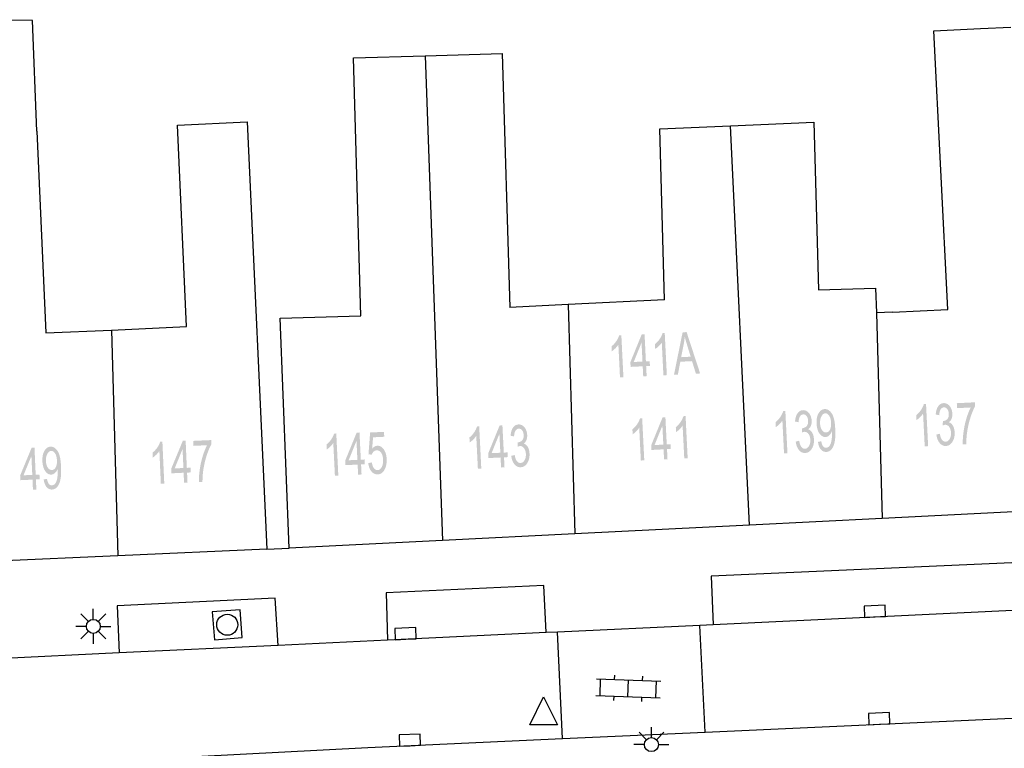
# Model space of a CAD drawing. Header units: metres. Extents: x 134521 to 134907, y 396000 to 396359.
# Tile 35 of 101: x 134583 to 134618, y 396275 to 396301. Entities that reach past the tile are written whole.
import ezdxf

# ---------------------------------------------------------------- set-up
doc = ezdxf.new("R2010")
doc.units = ezdxf.units.M
doc.header["$MEASUREMENT"] = 0

msp = doc.modelspace()

# ---------------------------------------------------------------- hatches: boundary and pattern name
at = {"linetype": 'Continuous', "lineweight": 0}
h = msp.add_hatch(color=251, dxfattribs=at)
edge = h.paths.add_edge_path()
edge.add_line((134604.811, 396288.294), (134604.688, 396288.288))
edge.add_line((134604.688, 396288.288), (134604.63, 396289.46))
edge.add_spline(control_points=[(134604.63, 396289.46), (134604.589, 396289.395), (134604.52, 396289.328), (134604.451, 396289.261), (134604.396, 396289.226)], knot_values=[0, 0, 0, 0.5, 0.5, 1, 1, 1], degree=2, periodic=0)
edge.add_line((134604.396, 396289.226), (134604.387, 396289.404))
edge.add_spline(control_points=[(134604.387, 396289.404), (134604.486, 396289.482), (134604.558, 396289.589), (134604.63, 396289.696), (134604.657, 396289.794)], knot_values=[0, 0, 0, 0.5, 0.5, 1, 1, 1], degree=2, periodic=0)
edge.add_line((134604.657, 396289.794), (134604.736, 396289.798))
edge.add_line((134604.736, 396289.798), (134604.811, 396288.294))
h = msp.add_hatch(color=251, dxfattribs=at)
h.paths.add_polyline_path([(134605.518, 396288.33), (134605.5, 396288.688), (134605.067, 396288.667), (134605.059, 396288.836), (134605.465, 396289.829), (134605.566, 396289.834), (134605.614, 396288.863), (134605.749, 396288.87), (134605.758, 396288.701), (134605.623, 396288.694), (134605.641, 396288.336)])
h.paths.add_polyline_path([(134605.179, 396288.842), (134605.458, 396289.534), (134605.492, 396288.857)], flags=16)
h = msp.add_hatch(color=251, dxfattribs=at)
edge = h.paths.add_edge_path()
edge.add_line((134606.362, 396288.372), (134606.24, 396288.366))
edge.add_line((134606.24, 396288.366), (134606.181, 396289.538))
edge.add_spline(control_points=[(134606.181, 396289.538), (134606.14, 396289.472), (134606.071, 396289.405), (134606.003, 396289.338), (134605.947, 396289.304)], knot_values=[0, 0, 0, 0.5, 0.5, 1, 1, 1], degree=2, periodic=0)
edge.add_line((134605.947, 396289.304), (134605.938, 396289.482))
edge.add_spline(control_points=[(134605.938, 396289.482), (134606.037, 396289.559), (134606.109, 396289.666), (134606.181, 396289.773), (134606.208, 396289.872)], knot_values=[0, 0, 0, 0.5, 0.5, 1, 1, 1], degree=2, periodic=0)
edge.add_line((134606.208, 396289.872), (134606.287, 396289.876))
edge.add_line((134606.287, 396289.876), (134606.362, 396288.372))
h = msp.add_hatch(color=251, dxfattribs=at)
h.paths.add_polyline_path([(134606.617, 396288.385), (134606.926, 396289.902), (134607.069, 396289.909), (134607.552, 396288.432), (134607.401, 396288.424), (134607.263, 396288.872), (134606.844, 396288.851), (134606.757, 396288.392)])
edge = h.paths.add_edge_path(flags=16)
edge.add_line((134606.874, 396289.014), (134607.214, 396289.031))
edge.add_line((134607.214, 396289.031), (134607.088, 396289.441))
edge.add_spline(control_points=[(134607.088, 396289.441), (134607.032, 396289.628), (134607.002, 396289.748), (134606.99, 396289.603), (134606.963, 396289.459)], knot_values=[0, 0, 0, 0.5, 0.5, 1, 1, 1], degree=2, periodic=0)
edge.add_line((134606.963, 396289.459), (134606.874, 396289.014))
h = msp.add_hatch(color=251, dxfattribs=at)
edge = h.paths.add_edge_path()
edge.add_line((134611.764, 396285.988), (134611.882, 396286.01))
edge.add_spline(control_points=[(134611.882, 396286.01), (134611.903, 396285.886), (134611.948, 396285.831), (134611.993, 396285.777), (134612.059, 396285.781), (134612.115, 396285.783), (134612.156, 396285.824), (134612.197, 396285.865), (134612.221, 396285.932), (134612.244, 396285.998), (134612.257, 396286.109), (134612.27, 396286.221), (134612.264, 396286.335), (134612.264, 396286.347), (134612.262, 396286.372), (134612.23, 396286.282), (134612.169, 396286.224), (134612.108, 396286.166), (134612.034, 396286.163), (134611.91, 396286.157), (134611.817, 396286.287), (134611.725, 396286.418), (134611.714, 396286.638), (134611.702, 396286.866), (134611.785, 396287.009), (134611.867, 396287.153), (134612.002, 396287.159), (134612.099, 396287.164), (134612.184, 396287.09), (134612.269, 396287.015), (134612.318, 396286.872), (134612.367, 396286.728), (134612.381, 396286.452), (134612.395, 396286.165), (134612.362, 396285.993), (134612.329, 396285.821), (134612.251, 396285.728), (134612.174, 396285.635), (134612.064, 396285.63), (134611.946, 396285.624), (134611.867, 396285.718), (134611.788, 396285.812), (134611.764, 396285.988)], knot_values=[0, 0, 0, 0.047619, 0.047619, 0.095238, 0.095238, 0.142857, 0.142857, 0.190476, 0.190476, 0.238095, 0.238095, 0.285714, 0.285714, 0.333333, 0.333333, 0.380952, 0.380952, 0.428571, 0.428571, 0.47619, 0.47619, 0.52381, 0.52381, 0.571429, 0.571429, 0.619048, 0.619048, 0.666667, 0.666667, 0.714286, 0.714286, 0.761905, 0.761905, 0.809524, 0.809524, 0.857143, 0.857143, 0.904762, 0.904762, 0.952381, 0.952381, 1, 1, 1], degree=2, periodic=0)
edge = h.paths.add_edge_path(flags=16)
edge.add_spline(control_points=[(134612.233, 396286.673), (134612.225, 396286.832), (134612.165, 396286.922), (134612.104, 396287.012), (134612.025, 396287.008), (134611.943, 396287.004), (134611.888, 396286.901), (134611.832, 396286.798), (134611.84, 396286.638), (134611.847, 396286.495), (134611.909, 396286.409), (134611.971, 396286.322), (134612.056, 396286.326), (134612.14, 396286.331), (134612.191, 396286.423), (134612.241, 396286.515), (134612.233, 396286.673)], knot_values=[0, 0, 0, 0.125, 0.125, 0.25, 0.25, 0.375, 0.375, 0.5, 0.5, 0.625, 0.625, 0.75, 0.75, 0.875, 0.875, 1, 1, 1], degree=2, periodic=0)
h = msp.add_hatch(color=251, dxfattribs=at)
edge = h.paths.add_edge_path()
edge.add_line((134615.701, 396285.836), (134615.579, 396285.83))
edge.add_line((134615.579, 396285.83), (134615.52, 396287.002))
edge.add_spline(control_points=[(134615.52, 396287.002), (134615.479, 396286.936), (134615.41, 396286.87), (134615.342, 396286.803), (134615.286, 396286.768)], knot_values=[0, 0, 0, 0.5, 0.5, 1, 1, 1], degree=2, periodic=0)
edge.add_line((134615.286, 396286.768), (134615.277, 396286.946))
edge.add_spline(control_points=[(134615.277, 396286.946), (134615.376, 396287.023), (134615.448, 396287.131), (134615.52, 396287.238), (134615.547, 396287.336)], knot_values=[0, 0, 0, 0.5, 0.5, 1, 1, 1], degree=2, periodic=0)
edge.add_line((134615.547, 396287.336), (134615.626, 396287.34))
edge.add_line((134615.626, 396287.34), (134615.701, 396285.836))
h = msp.add_hatch(color=251, dxfattribs=at)
edge = h.paths.add_edge_path()
edge.add_line((134615.996, 396286.249), (134616.118, 396286.28))
edge.add_spline(control_points=[(134616.118, 396286.28), (134616.147, 396286.124), (134616.201, 396286.058), (134616.255, 396285.991), (134616.328, 396285.995), (134616.415, 396285.999), (134616.47, 396286.092), (134616.525, 396286.185), (134616.518, 396286.318), (134616.512, 396286.444), (134616.452, 396286.524), (134616.393, 396286.603), (134616.308, 396286.599), (134616.273, 396286.597), (134616.223, 396286.574)], knot_values=[0, 0, 0, 0.142857, 0.142857, 0.285714, 0.285714, 0.428571, 0.428571, 0.571429, 0.571429, 0.714286, 0.714286, 0.857143, 0.857143, 1, 1, 1], degree=2, periodic=0)
edge.add_line((134616.223, 396286.574), (134616.228, 396286.736))
edge.add_spline(control_points=[(134616.228, 396286.736), (134616.24, 396286.735), (134616.248, 396286.735), (134616.326, 396286.739), (134616.386, 396286.803), (134616.446, 396286.868), (134616.439, 396286.995), (134616.434, 396287.096), (134616.385, 396287.161), (134616.336, 396287.225), (134616.264, 396287.221), (134616.192, 396287.217), (134616.148, 396287.147), (134616.104, 396287.077), (134616.097, 396286.941)], knot_values=[0, 0, 0, 0.142857, 0.142857, 0.285714, 0.285714, 0.428571, 0.428571, 0.571429, 0.571429, 0.714286, 0.714286, 0.857143, 0.857143, 1, 1, 1], degree=2, periodic=0)
edge.add_line((134616.097, 396286.941), (134615.973, 396286.968))
edge.add_spline(control_points=[(134615.973, 396286.968), (134615.986, 396287.154), (134616.061, 396287.26), (134616.135, 396287.366), (134616.254, 396287.372), (134616.336, 396287.376), (134616.407, 396287.327), (134616.479, 396287.277), (134616.52, 396287.189), (134616.561, 396287.1), (134616.566, 396286.998), (134616.571, 396286.901), (134616.54, 396286.819), (134616.509, 396286.738), (134616.443, 396286.688), (134616.533, 396286.661), (134616.587, 396286.567), (134616.641, 396286.473), (134616.648, 396286.328), (134616.658, 396286.132), (134616.569, 396285.991), (134616.481, 396285.85), (134616.335, 396285.843), (134616.204, 396285.836), (134616.111, 396285.95), (134616.018, 396286.063), (134615.996, 396286.249)], knot_values=[0, 0, 0, 0.076923, 0.076923, 0.153846, 0.153846, 0.230769, 0.230769, 0.307692, 0.307692, 0.384615, 0.384615, 0.461538, 0.461538, 0.538462, 0.538462, 0.615385, 0.615385, 0.692308, 0.692308, 0.769231, 0.769231, 0.846154, 0.846154, 0.923077, 0.923077, 1, 1, 1], degree=2, periodic=0)
h = msp.add_hatch(color=251, dxfattribs=at)
edge = h.paths.add_edge_path()
edge.add_line((134616.735, 396287.193), (134616.726, 396287.37))
edge.add_line((134616.726, 396287.37), (134617.372, 396287.402))
edge.add_line((134617.372, 396287.402), (134617.379, 396287.259))
edge.add_spline(control_points=[(134617.379, 396287.259), (134617.291, 396287.102), (134617.21, 396286.845), (134617.129, 396286.588), (134617.092, 396286.319), (134617.064, 396286.129), (134617.065, 396285.905)], knot_values=[0, 0, 0, 0.333333, 0.333333, 0.666667, 0.666667, 1, 1, 1], degree=2, periodic=0)
edge.add_line((134617.065, 396285.905), (134616.939, 396285.898))
edge.add_spline(control_points=[(134616.939, 396285.898), (134616.932, 396286.075), (134616.964, 396286.328), (134616.996, 396286.58), (134617.067, 396286.817), (134617.138, 396287.053), (134617.223, 396287.217)], knot_values=[0, 0, 0, 0.333333, 0.333333, 0.666667, 0.666667, 1, 1, 1], degree=2, periodic=0)
edge.add_line((134617.223, 396287.217), (134616.735, 396287.193))
h = msp.add_hatch(color=251, dxfattribs=at)
edge = h.paths.add_edge_path()
edge.add_line((134605.556, 396285.328), (134605.433, 396285.322))
edge.add_line((134605.433, 396285.322), (134605.375, 396286.494))
edge.add_spline(control_points=[(134605.375, 396286.494), (134605.334, 396286.428), (134605.265, 396286.361), (134605.196, 396286.294), (134605.141, 396286.26)], knot_values=[0, 0, 0, 0.5, 0.5, 1, 1, 1], degree=2, periodic=0)
edge.add_line((134605.141, 396286.26), (134605.132, 396286.438))
edge.add_spline(control_points=[(134605.132, 396286.438), (134605.231, 396286.515), (134605.303, 396286.622), (134605.374, 396286.729), (134605.402, 396286.828)], knot_values=[0, 0, 0, 0.5, 0.5, 1, 1, 1], degree=2, periodic=0)
edge.add_line((134605.402, 396286.828), (134605.481, 396286.832))
edge.add_line((134605.481, 396286.832), (134605.556, 396285.328))
h = msp.add_hatch(color=251, dxfattribs=at)
h.paths.add_polyline_path([(134606.263, 396285.364), (134606.245, 396285.722), (134605.812, 396285.7), (134605.804, 396285.869), (134606.21, 396286.863), (134606.311, 396286.868), (134606.359, 396285.897), (134606.494, 396285.904), (134606.502, 396285.735), (134606.368, 396285.728), (134606.386, 396285.37)])
h.paths.add_polyline_path([(134605.924, 396285.875), (134606.203, 396286.568), (134606.237, 396285.891)], flags=16)
h = msp.add_hatch(color=251, dxfattribs=at)
edge = h.paths.add_edge_path()
edge.add_line((134607.107, 396285.406), (134606.985, 396285.4))
edge.add_line((134606.985, 396285.4), (134606.926, 396286.571))
edge.add_spline(control_points=[(134606.926, 396286.571), (134606.885, 396286.506), (134606.816, 396286.439), (134606.748, 396286.372), (134606.692, 396286.338)], knot_values=[0, 0, 0, 0.5, 0.5, 1, 1, 1], degree=2, periodic=0)
edge.add_line((134606.692, 396286.338), (134606.683, 396286.515))
edge.add_spline(control_points=[(134606.683, 396286.515), (134606.782, 396286.593), (134606.854, 396286.7), (134606.926, 396286.807), (134606.953, 396286.906)], knot_values=[0, 0, 0, 0.5, 0.5, 1, 1, 1], degree=2, periodic=0)
edge.add_line((134606.953, 396286.906), (134607.032, 396286.91))
edge.add_line((134607.032, 396286.91), (134607.107, 396285.406))
h = msp.add_hatch(color=251, dxfattribs=at)
edge = h.paths.add_edge_path()
edge.add_line((134610.673, 396285.585), (134610.551, 396285.579))
edge.add_line((134610.551, 396285.579), (134610.492, 396286.751))
edge.add_spline(control_points=[(134610.492, 396286.751), (134610.451, 396286.685), (134610.382, 396286.618), (134610.314, 396286.552), (134610.258, 396286.517)], knot_values=[0, 0, 0, 0.5, 0.5, 1, 1, 1], degree=2, periodic=0)
edge.add_line((134610.258, 396286.517), (134610.249, 396286.695))
edge.add_spline(control_points=[(134610.249, 396286.695), (134610.348, 396286.772), (134610.42, 396286.879), (134610.492, 396286.987), (134610.519, 396287.085)], knot_values=[0, 0, 0, 0.5, 0.5, 1, 1, 1], degree=2, periodic=0)
edge.add_line((134610.519, 396287.085), (134610.598, 396287.089))
edge.add_line((134610.598, 396287.089), (134610.673, 396285.585))
h = msp.add_hatch(color=251, dxfattribs=at)
edge = h.paths.add_edge_path()
edge.add_line((134610.969, 396285.998), (134611.09, 396286.029))
edge.add_spline(control_points=[(134611.09, 396286.029), (134611.119, 396285.873), (134611.173, 396285.807), (134611.227, 396285.74), (134611.3, 396285.744), (134611.387, 396285.748), (134611.442, 396285.841), (134611.497, 396285.934), (134611.49, 396286.067), (134611.484, 396286.193), (134611.425, 396286.273), (134611.365, 396286.352), (134611.28, 396286.348), (134611.246, 396286.346), (134611.195, 396286.323)], knot_values=[0, 0, 0, 0.142857, 0.142857, 0.285714, 0.285714, 0.428571, 0.428571, 0.571429, 0.571429, 0.714286, 0.714286, 0.857143, 0.857143, 1, 1, 1], degree=2, periodic=0)
edge.add_line((134611.195, 396286.323), (134611.2, 396286.485))
edge.add_spline(control_points=[(134611.2, 396286.485), (134611.213, 396286.484), (134611.22, 396286.484), (134611.299, 396286.488), (134611.358, 396286.552), (134611.418, 396286.617), (134611.411, 396286.744), (134611.406, 396286.845), (134611.357, 396286.909), (134611.308, 396286.974), (134611.236, 396286.97), (134611.165, 396286.966), (134611.12, 396286.896), (134611.076, 396286.826), (134611.069, 396286.69)], knot_values=[0, 0, 0, 0.142857, 0.142857, 0.285714, 0.285714, 0.428571, 0.428571, 0.571429, 0.571429, 0.714286, 0.714286, 0.857143, 0.857143, 1, 1, 1], degree=2, periodic=0)
edge.add_line((134611.069, 396286.69), (134610.945, 396286.717))
edge.add_spline(control_points=[(134610.945, 396286.717), (134610.958, 396286.903), (134611.033, 396287.009), (134611.108, 396287.115), (134611.226, 396287.121), (134611.308, 396287.125), (134611.379, 396287.076), (134611.451, 396287.026), (134611.492, 396286.937), (134611.533, 396286.849), (134611.538, 396286.746), (134611.543, 396286.65), (134611.512, 396286.568), (134611.481, 396286.487), (134611.416, 396286.437), (134611.506, 396286.41), (134611.559, 396286.316), (134611.613, 396286.222), (134611.62, 396286.077), (134611.63, 396285.881), (134611.542, 396285.74), (134611.453, 396285.599), (134611.307, 396285.592), (134611.176, 396285.585), (134611.083, 396285.699), (134610.99, 396285.812), (134610.969, 396285.998)], knot_values=[0, 0, 0, 0.076923, 0.076923, 0.153846, 0.153846, 0.230769, 0.230769, 0.307692, 0.307692, 0.384615, 0.384615, 0.461538, 0.461538, 0.538462, 0.538462, 0.615385, 0.615385, 0.692308, 0.692308, 0.769231, 0.769231, 0.846154, 0.846154, 0.923077, 0.923077, 1, 1, 1], degree=2, periodic=0)
h = msp.add_hatch(color=251, dxfattribs=at)
edge = h.paths.add_edge_path()
edge.add_line((134599.731, 396285.037), (134599.609, 396285.031))
edge.add_line((134599.609, 396285.031), (134599.55, 396286.203))
edge.add_spline(control_points=[(134599.55, 396286.203), (134599.509, 396286.137), (134599.44, 396286.071), (134599.372, 396286.004), (134599.316, 396285.969)], knot_values=[0, 0, 0, 0.5, 0.5, 1, 1, 1], degree=2, periodic=0)
edge.add_line((134599.316, 396285.969), (134599.307, 396286.147))
edge.add_spline(control_points=[(134599.307, 396286.147), (134599.406, 396286.224), (134599.478, 396286.332), (134599.55, 396286.439), (134599.577, 396286.537)], knot_values=[0, 0, 0, 0.5, 0.5, 1, 1, 1], degree=2, periodic=0)
edge.add_line((134599.577, 396286.537), (134599.656, 396286.541))
edge.add_line((134599.656, 396286.541), (134599.731, 396285.037))
h = msp.add_hatch(color=251, dxfattribs=at)
h.paths.add_polyline_path([(134600.438, 396285.073), (134600.42, 396285.431), (134599.987, 396285.41), (134599.979, 396285.579), (134600.385, 396286.572), (134600.486, 396286.577), (134600.535, 396285.606), (134600.669, 396285.613), (134600.678, 396285.444), (134600.543, 396285.437), (134600.561, 396285.079)])
h.paths.add_polyline_path([(134600.099, 396285.585), (134600.378, 396286.277), (134600.412, 396285.6)], flags=16)
h = msp.add_hatch(color=251, dxfattribs=at)
edge = h.paths.add_edge_path()
edge.add_line((134600.802, 396285.489), (134600.924, 396285.519))
edge.add_spline(control_points=[(134600.924, 396285.519), (134600.952, 396285.364), (134601.006, 396285.297), (134601.06, 396285.231), (134601.134, 396285.235), (134601.221, 396285.239), (134601.276, 396285.332), (134601.33, 396285.425), (134601.324, 396285.558), (134601.317, 396285.684), (134601.258, 396285.764), (134601.199, 396285.843), (134601.114, 396285.839), (134601.079, 396285.837), (134601.028, 396285.814)], knot_values=[0, 0, 0, 0.142857, 0.142857, 0.285714, 0.285714, 0.428571, 0.428571, 0.571429, 0.571429, 0.714286, 0.714286, 0.857143, 0.857143, 1, 1, 1], degree=2, periodic=0)
edge.add_line((134601.028, 396285.814), (134601.034, 396285.976))
edge.add_spline(control_points=[(134601.034, 396285.976), (134601.046, 396285.975), (134601.054, 396285.975), (134601.132, 396285.979), (134601.192, 396286.043), (134601.251, 396286.108), (134601.245, 396286.235), (134601.24, 396286.336), (134601.191, 396286.4), (134601.142, 396286.464), (134601.07, 396286.461), (134600.998, 396286.457), (134600.954, 396286.387), (134600.909, 396286.317), (134600.903, 396286.181)], knot_values=[0, 0, 0, 0.142857, 0.142857, 0.285714, 0.285714, 0.428571, 0.428571, 0.571429, 0.571429, 0.714286, 0.714286, 0.857143, 0.857143, 1, 1, 1], degree=2, periodic=0)
edge.add_line((134600.903, 396286.181), (134600.778, 396286.208))
edge.add_spline(control_points=[(134600.778, 396286.208), (134600.792, 396286.394), (134600.866, 396286.5), (134600.941, 396286.605), (134601.06, 396286.611), (134601.141, 396286.616), (134601.213, 396286.566), (134601.284, 396286.517), (134601.325, 396286.428), (134601.366, 396286.339), (134601.371, 396286.237), (134601.376, 396286.14), (134601.346, 396286.059), (134601.315, 396285.978), (134601.249, 396285.927), (134601.339, 396285.901), (134601.393, 396285.807), (134601.447, 396285.713), (134601.454, 396285.568), (134601.464, 396285.372), (134601.375, 396285.231), (134601.286, 396285.09), (134601.141, 396285.083), (134601.009, 396285.076), (134600.917, 396285.189), (134600.824, 396285.303), (134600.802, 396285.489)], knot_values=[0, 0, 0, 0.076923, 0.076923, 0.153846, 0.153846, 0.230769, 0.230769, 0.307692, 0.307692, 0.384615, 0.384615, 0.461538, 0.461538, 0.538462, 0.538462, 0.615385, 0.615385, 0.692308, 0.692308, 0.769231, 0.769231, 0.846154, 0.846154, 0.923077, 0.923077, 1, 1, 1], degree=2, periodic=0)
h = msp.add_hatch(color=251, dxfattribs=at)
edge = h.paths.add_edge_path()
edge.add_line((134594.621, 396284.785), (134594.499, 396284.779))
edge.add_line((134594.499, 396284.779), (134594.441, 396285.951))
edge.add_spline(control_points=[(134594.441, 396285.951), (134594.4, 396285.885), (134594.331, 396285.818), (134594.263, 396285.751), (134594.207, 396285.717)], knot_values=[0, 0, 0, 0.5, 0.5, 1, 1, 1], degree=2, periodic=0)
edge.add_line((134594.207, 396285.717), (134594.198, 396285.895))
edge.add_spline(control_points=[(134594.198, 396285.895), (134594.298, 396285.972), (134594.369, 396286.079), (134594.441, 396286.186), (134594.469, 396286.285)], knot_values=[0, 0, 0, 0.5, 0.5, 1, 1, 1], degree=2, periodic=0)
edge.add_line((134594.469, 396286.285), (134594.548, 396286.289))
edge.add_line((134594.548, 396286.289), (134594.621, 396284.785))
h = msp.add_hatch(color=251, dxfattribs=at)
h.paths.add_polyline_path([(134595.329, 396284.819), (134595.311, 396285.178), (134594.878, 396285.157), (134594.87, 396285.326), (134595.277, 396286.319), (134595.378, 396286.324), (134595.425, 396285.353), (134595.56, 396285.36), (134595.568, 396285.191), (134595.434, 396285.184), (134595.451, 396284.825)])
h.paths.add_polyline_path([(134594.99, 396285.332), (134595.27, 396286.023), (134595.303, 396285.347)], flags=16)
h = msp.add_hatch(color=251, dxfattribs=at)
edge = h.paths.add_edge_path()
edge.add_line((134595.692, 396285.231), (134595.82, 396285.253))
edge.add_spline(control_points=[(134595.82, 396285.253), (134595.841, 396285.113), (134595.897, 396285.044), (134595.952, 396284.976), (134596.026, 396284.98), (134596.115, 396284.984), (134596.172, 396285.087), (134596.228, 396285.191), (134596.22, 396285.357), (134596.212, 396285.514), (134596.149, 396285.603), (134596.086, 396285.691), (134595.99, 396285.686), (134595.93, 396285.683), (134595.884, 396285.64), (134595.839, 396285.597), (134595.815, 396285.531)], knot_values=[0, 0, 0, 0.125, 0.125, 0.25, 0.25, 0.375, 0.375, 0.5, 0.5, 0.625, 0.625, 0.75, 0.75, 0.875, 0.875, 1, 1, 1], degree=2, periodic=0)
edge.add_line((134595.815, 396285.531), (134595.699, 396285.548))
edge.add_line((134595.699, 396285.548), (134595.758, 396286.323))
edge.add_line((134595.758, 396286.323), (134596.254, 396286.347))
edge.add_line((134596.254, 396286.347), (134596.263, 396286.171))
edge.add_line((134596.263, 396286.171), (134595.864, 396286.152))
edge.add_line((134595.864, 396286.152), (134595.83, 396285.747))
edge.add_spline(control_points=[(134595.83, 396285.747), (134595.916, 396285.845), (134596.014, 396285.85), (134596.145, 396285.857), (134596.242, 396285.725), (134596.338, 396285.593), (134596.349, 396285.379), (134596.359, 396285.176), (134596.287, 396285.024), (134596.2, 396284.837), (134596.034, 396284.829), (134595.897, 396284.822), (134595.806, 396284.932), (134595.714, 396285.043), (134595.692, 396285.231)], knot_values=[0, 0, 0, 0.142857, 0.142857, 0.285714, 0.285714, 0.428571, 0.428571, 0.571429, 0.571429, 0.714286, 0.714286, 0.857143, 0.857143, 1, 1, 1], degree=2, periodic=0)
h = msp.add_hatch(color=251, dxfattribs=at)
h.paths.add_polyline_path([(134583.707, 396284.281), (134583.691, 396284.64), (134583.257, 396284.62), (134583.25, 396284.789), (134583.661, 396285.781), (134583.762, 396285.785), (134583.805, 396284.814), (134583.94, 396284.82), (134583.948, 396284.651), (134583.813, 396284.645), (134583.829, 396284.287)])
h.paths.add_polyline_path([(134583.37, 396284.795), (134583.652, 396285.485), (134583.683, 396284.809)], flags=16)
h = msp.add_hatch(color=251, dxfattribs=at)
edge = h.paths.add_edge_path()
edge.add_line((134584.092, 396284.647), (134584.21, 396284.668))
edge.add_spline(control_points=[(134584.21, 396284.668), (134584.23, 396284.544), (134584.275, 396284.489), (134584.32, 396284.435), (134584.386, 396284.438), (134584.442, 396284.44), (134584.483, 396284.481), (134584.524, 396284.522), (134584.548, 396284.588), (134584.572, 396284.654), (134584.586, 396284.765), (134584.599, 396284.877), (134584.594, 396284.991), (134584.593, 396285.004), (134584.592, 396285.028), (134584.559, 396284.938), (134584.498, 396284.881), (134584.436, 396284.823), (134584.362, 396284.82), (134584.238, 396284.814), (134584.146, 396284.945), (134584.055, 396285.076), (134584.045, 396285.297), (134584.034, 396285.525), (134584.118, 396285.668), (134584.201, 396285.811), (134584.336, 396285.817), (134584.433, 396285.821), (134584.517, 396285.746), (134584.602, 396285.671), (134584.65, 396285.527), (134584.698, 396285.384), (134584.711, 396285.108), (134584.724, 396284.821), (134584.69, 396284.649), (134584.656, 396284.477), (134584.578, 396284.384), (134584.5, 396284.292), (134584.39, 396284.287), (134584.272, 396284.282), (134584.194, 396284.376), (134584.115, 396284.47), (134584.092, 396284.647)], knot_values=[0, 0, 0, 0.047619, 0.047619, 0.095238, 0.095238, 0.142857, 0.142857, 0.190476, 0.190476, 0.238095, 0.238095, 0.285714, 0.285714, 0.333333, 0.333333, 0.380952, 0.380952, 0.428571, 0.428571, 0.47619, 0.47619, 0.52381, 0.52381, 0.571429, 0.571429, 0.619048, 0.619048, 0.666667, 0.666667, 0.714286, 0.714286, 0.761905, 0.761905, 0.809524, 0.809524, 0.857143, 0.857143, 0.904762, 0.904762, 0.952381, 0.952381, 1, 1, 1], degree=2, periodic=0)
edge = h.paths.add_edge_path(flags=16)
edge.add_spline(control_points=[(134584.564, 396285.33), (134584.557, 396285.488), (134584.497, 396285.579), (134584.437, 396285.669), (134584.358, 396285.666), (134584.276, 396285.662), (134584.22, 396285.559), (134584.164, 396285.456), (134584.171, 396285.297), (134584.178, 396285.154), (134584.239, 396285.067), (134584.3, 396284.98), (134584.385, 396284.984), (134584.47, 396284.987), (134584.521, 396285.079), (134584.571, 396285.171), (134584.564, 396285.33)], knot_values=[0, 0, 0, 0.125, 0.125, 0.25, 0.25, 0.375, 0.375, 0.5, 0.5, 0.625, 0.625, 0.75, 0.75, 0.875, 0.875, 1, 1, 1], degree=2, periodic=0)
h = msp.add_hatch(color=251, dxfattribs=at)
edge = h.paths.add_edge_path()
edge.add_line((134588.401, 396284.495), (134588.278, 396284.49))
edge.add_line((134588.278, 396284.49), (134588.226, 396285.662))
edge.add_spline(control_points=[(134588.226, 396285.662), (134588.184, 396285.597), (134588.115, 396285.53), (134588.046, 396285.463), (134587.99, 396285.429)], knot_values=[0, 0, 0, 0.5, 0.5, 1, 1, 1], degree=2, periodic=0)
edge.add_line((134587.99, 396285.429), (134587.982, 396285.607))
edge.add_spline(control_points=[(134587.982, 396285.607), (134588.082, 396285.684), (134588.154, 396285.791), (134588.227, 396285.897), (134588.254, 396285.996)], knot_values=[0, 0, 0, 0.5, 0.5, 1, 1, 1], degree=2, periodic=0)
edge.add_line((134588.254, 396285.996), (134588.333, 396286))
edge.add_line((134588.333, 396286), (134588.401, 396284.495))
h = msp.add_hatch(color=251, dxfattribs=at)
h.paths.add_polyline_path([(134589.108, 396284.527), (134589.092, 396284.886), (134588.659, 396284.866), (134588.651, 396285.035), (134589.063, 396286.027), (134589.164, 396286.031), (134589.207, 396285.06), (134589.342, 396285.067), (134589.35, 396284.897), (134589.215, 396284.891), (134589.231, 396284.533)])
h.paths.add_polyline_path([(134588.772, 396285.041), (134589.054, 396285.731), (134589.085, 396285.055)], flags=16)
h = msp.add_hatch(color=251, dxfattribs=at)
edge = h.paths.add_edge_path()
edge.add_line((134589.441, 396285.847), (134589.433, 396286.024))
edge.add_line((134589.433, 396286.024), (134590.08, 396286.053))
edge.add_line((134590.08, 396286.053), (134590.086, 396285.91))
edge.add_spline(control_points=[(134590.086, 396285.91), (134589.998, 396285.753), (134589.915, 396285.497), (134589.833, 396285.24), (134589.794, 396284.971), (134589.766, 396284.781), (134589.766, 396284.557)], knot_values=[0, 0, 0, 0.333333, 0.333333, 0.666667, 0.666667, 1, 1, 1], degree=2, periodic=0)
edge.add_line((134589.766, 396284.557), (134589.639, 396284.551))
edge.add_spline(control_points=[(134589.639, 396284.551), (134589.633, 396284.728), (134589.666, 396284.98), (134589.699, 396285.233), (134589.772, 396285.469), (134589.844, 396285.705), (134589.93, 396285.869)], knot_values=[0, 0, 0, 0.333333, 0.333333, 0.666667, 0.666667, 1, 1, 1], degree=2, periodic=0)
edge.add_line((134589.93, 396285.869), (134589.441, 396285.847))

# ---------------------------------------------------------------- linework, layer by layer
at = {"color": 251}
for p, q in [((134583.692, 396301.036), (134581.118, 396301.067)), ((134583.846, 396297.09), (134583.692, 396301.036)), ((134615.907, 396300.668), (134617.572, 396300.751)), ((134616.405, 396290.721), (134615.907, 396300.668)), ((134617.572, 396300.751), (134618.66, 396300.805)), ((134597.72, 396299.777), (134600.48, 396299.858)), ((134600.48, 396299.858), (134600.747, 396290.786)), ((134595.158, 396299.701), (134597.72, 396299.777)), ((134595.431, 396290.488), (134595.158, 396299.701)), ((134597.72, 396299.777), (134598.341, 396282.464)), ((134588.868, 396297.301), (134591.367, 396297.414)), ((134591.367, 396297.414), (134592.07, 396282.16)), ((134608.638, 396297.281), (134611.611, 396297.411)), ((134611.611, 396297.411), (134611.779, 396291.419)), ((134583.846, 396297.09), (134584.173, 396289.878)), ((134589.194, 396290.106), (134588.868, 396297.301)), ((134606.108, 396297.171), (134608.638, 396297.281)), ((134606.279, 396291.063), (134606.108, 396297.171)), ((134609.317, 396283.014), (134608.638, 396297.281)), ((134611.779, 396291.419), (134613.825, 396291.477)), ((134613.825, 396291.477), (134613.85, 396290.592)), ((134606.279, 396291.063), (134602.835, 396290.891)), ((134602.835, 396290.891), (134600.747, 396290.786)), ((134602.835, 396290.891), (134603.077, 396282.701)), ((134614.425, 396290.622), (134616.405, 396290.721)), ((134592.545, 396290.402), (134595.431, 396290.488)), ((134592.86, 396282.19), (134592.545, 396290.402)), ((134614.425, 396290.622), (134613.85, 396290.592)), ((134613.85, 396290.592), (134614.06, 396283.251)), ((134584.173, 396289.878), (134586.511, 396289.984)), ((134586.511, 396289.984), (134589.194, 396290.106)), ((134586.511, 396289.984), (134586.746, 396281.918)), ((134619.379, 396283.517), (134614.06, 396283.251)), ((134609.317, 396283.014), (134603.077, 396282.701)), ((134614.06, 396283.251), (134609.317, 396283.014)), ((134603.077, 396282.701), (134598.341, 396282.464)), ((134598.341, 396282.464), (134592.86, 396282.19)), ((134586.746, 396281.918), (134581.258, 396281.669)), ((134592.07, 396282.16), (134586.746, 396281.918)), ((134592.07, 396282.16), (134592.86, 396282.19)), ((134622.566, 396281.837), (134607.944, 396281.193)), ((134607.944, 396281.193), (134608.016, 396279.458)), ((134601.964, 396280.864), (134596.331, 396280.594)), ((134602.044, 396279.175), (134601.964, 396280.864)), ((134596.331, 396280.594), (134596.374, 396278.906)), ((134592.359, 396280.412), (134586.719, 396280.131)), ((134586.719, 396280.131), (134586.791, 396278.452)), ((134592.466, 396278.721), (134592.359, 396280.412)), ((134622.72, 396280.156), (134608.016, 396279.458)), ((134585.688, 396279.577), (134585.423, 396279.842)), ((134585.865, 396279.65), (134585.865, 396280.025)), ((134586.042, 396279.577), (134586.307, 396279.842)), ((134607.547, 396279.436), (134602.452, 396279.194)), ((134608.016, 396279.458), (134607.547, 396279.436)), ((134607.727, 396275.621), (134607.547, 396279.436)), ((134585.615, 396279.4), (134585.24, 396279.4)), ((134585.688, 396279.223), (134585.423, 396278.958)), ((134585.865, 396279.15), (134585.865, 396278.775)), ((134586.307, 396278.958), (134586.042, 396279.223)), ((134586.115, 396279.4), (134586.49, 396279.4)), ((134602.044, 396279.175), (134596.374, 396278.906)), ((134602.452, 396279.194), (134602.044, 396279.175)), ((134602.633, 396275.39), (134602.452, 396279.194)), ((134592.466, 396278.721), (134586.791, 396278.452)), ((134596.374, 396278.906), (134592.466, 396278.721)), ((134586.791, 396278.452), (134582.32, 396278.24)), ((134603.847, 396277.526), (134606.145, 396277.443)), ((134603.975, 396276.921), (134603.996, 396277.521)), ((134604.496, 396277.503), (134604.502, 396277.653)), ((134604.974, 396276.885), (134604.996, 396277.485)), ((134605.495, 396277.467), (134605.501, 396277.617)), ((134605.974, 396276.849), (134605.995, 396277.449)), ((134607.727, 396275.621), (134651.281, 396277.597)), ((134601.46, 396275.882), (134601.96, 396276.882)), ((134601.96, 396276.882), (134602.46, 396275.882)), ((134603.825, 396276.927), (134606.123, 396276.844)), ((134604.469, 396276.753), (134604.475, 396276.903)), ((134605.468, 396276.717), (134605.474, 396276.867)), ((134602.46, 396275.882), (134601.46, 396275.882)), ((134602.633, 396275.39), (134607.727, 396275.621)), ((134605.633, 396275.352), (134605.368, 396275.617)), ((134605.81, 396275.425), (134605.81, 396275.8)), ((134605.987, 396275.352), (134606.252, 396275.617)), ((134595.677, 396275.074), (134602.633, 396275.39)), ((134583.352, 396274.426), (134595.677, 396275.074)), ((134605.56, 396275.175), (134605.185, 396275.175)), ((134606.06, 396275.175), (134606.435, 396275.175))]:
    msp.add_line(p, q, dxfattribs=at)
at = {"color": 251, "flags": 128}
for points in [[(134613.805, 396279.735), (134614.18, 396279.754), (134614.16, 396280.153), (134613.41, 396280.116), (134613.43, 396279.716), (134613.805, 396279.735)], [(134597.03, 396278.938), (134597.405, 396278.956), (134597.386, 396279.355), (134596.637, 396279.32), (134596.655, 396278.92), (134597.03, 396278.938)], [(134613.962, 396275.901), (134614.337, 396275.918), (134614.318, 396276.318), (134613.569, 396276.283), (134613.587, 396275.884), (134613.962, 396275.901)], [(134597.188, 396275.138), (134597.563, 396275.155), (134597.545, 396275.554), (134596.796, 396275.521), (134596.813, 396275.121), (134597.188, 396275.138)]]:
    msp.add_lwpolyline(points, dxfattribs=at)
msp.add_lwpolyline([(134590.191, 396278.921), (134591.189, 396278.997), (134591.113, 396279.995), (134590.115, 396279.919), (134590.191, 396278.921)], close=True, dxfattribs=at)
at = {"color": 251}
for centre, radius in [((134590.652, 396279.458), 0.375), ((134585.865, 396279.4), 0.25), ((134605.81, 396275.175), 0.25)]:
    msp.add_circle(centre, radius, dxfattribs=at)

doc.saveas('drawing.dxf')
